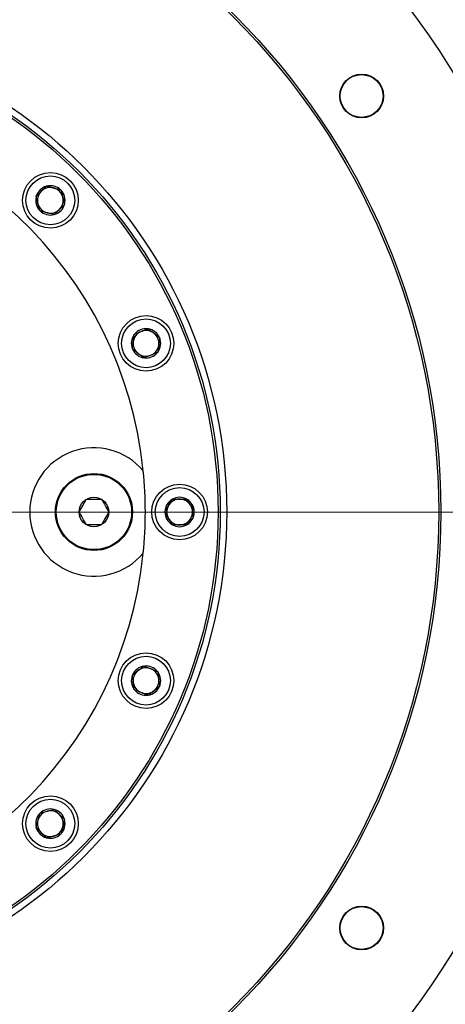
# Model space of a CAD drawing. Header units: millimetres. Extents: x 36 to 589, y 6 to 414.
# Tile 58 of 62: x 498.83 to 505.46, y 327.43 to 342.77. Entities that reach past the tile are written whole.
import ezdxf

# ---------------------------------------------------------------- set-up
doc = ezdxf.new("R2010")
doc.units = ezdxf.units.MM
doc.styles.add('SLDTEXTSTYLE1', font='TXT', dxfattribs={"width": 0.75})
doc.dimstyles.new('SLDDIMSTYLE1', dxfattribs={"dimtxt": 3.5, "dimasz": 5, "dimexe": 0, "dimexo": 0.0625, "dimgap": 0.875, "dimtad": 1, "dimlfac": 15, "dimrnd": 1e-09, "dimzin": 12, "dimdsep": 46, "dimtxsty": 'SLDTEXTSTYLE1', "dimsah": 1, "dimcen": 0.09, "dimadec": 0, "dimazin": 0, "dimtfac": 1, "dimtofl": 0, "dimtmove": 0, "dimatfit": 3, "dimfxl": 0, "dimtolj": 1, "dimtzin": 12, "dimarcsym": 0})

# ---------------------------------------------------------------- blocks, each defined once
blk = doc.blocks.new('*D10')
at = {"color": 7, "linetype": 'Continuous', "lineweight": 0}
for p, q in [((495.454, 335.103), (520.37, 335.103)), ((519.37, 335.103), (519.37, 278.437)), ((448.654, 278.437), (520.37, 278.437))]:
    blk.add_line(p, q, dxfattribs=at)
for points in [[(519.37, 335.103), (518.72, 330.103), (520.02, 330.103)], [(519.37, 278.437), (520.02, 283.437), (518.72, 283.437)]]:
    blk.add_solid(points, dxfattribs=at)
at = {"color": 7, "linetype": 'Continuous', "lineweight": 0, "insert": (514.858, 305.171), "char_height": 3.5, "attachment_point": 1, "rotation": 90, "style": 'SLDTEXTSTYLE1'}
blk.add_mtext('850', dxfattribs=at)

msp = doc.modelspace()

# ---------------------------------------------------------------- linework, layer by layer
at = {"color": 7, "linetype": 'Continuous', "lineweight": 30}
for p, q in [((499.2467391, 340.1786328), (499.2500036, 340.1818974)), ((499.2500036, 340.1818974), (499.2544631, 340.1807024)), ((499.4686152, 340.1233206), (499.4730747, 340.1221257)), ((499.4730747, 340.1221257), (499.4742696, 340.1176662)), ((499.0867043, 340.018598), (499.0899689, 340.0218626)), ((499.0878992, 340.0141386), (499.0867043, 340.018598)), ((499.5328464, 339.8990546), (499.5295818, 339.8957901)), ((499.5316514, 339.9035141), (499.5328464, 339.8990546)), ((499.146476, 339.795527), (499.1452811, 339.7999865)), ((499.1509355, 339.7943321), (499.146476, 339.795527)), ((499.369547, 339.7357553), (499.3650876, 339.7369502)), ((499.3728116, 339.7390199), (499.369547, 339.7357553)), ((500.6144618, 337.8671295), (500.6150645, 337.8717068)), ((500.6150645, 337.8717068), (500.6193298, 337.8734736)), ((500.8241599, 337.958317), (500.8284253, 337.9600837)), ((500.8284253, 337.9600837), (500.8320881, 337.9572732)), ((501.0079797, 337.8223068), (501.0116424, 337.8194963)), ((501.0116424, 337.8194963), (501.0110398, 337.814919)), ((500.5849207, 337.6427424), (500.5855233, 337.6473197)), ((500.5885835, 337.6399319), (500.5849207, 337.6427424)), ((500.9814987, 337.5905319), (500.9772333, 337.5887652)), ((500.9821013, 337.5951092), (500.9814987, 337.5905319)), ((500.7681378, 337.502155), (500.7644751, 337.5049655)), ((500.7724032, 337.5039217), (500.7681378, 337.502155)), ((501.203197, 335.2993615), (501.2055054, 335.3033598)), ((501.2055054, 335.3033598), (501.2101222, 335.3033598)), ((501.4318287, 335.3033598), (501.4364455, 335.3033598)), ((501.4364455, 335.3033598), (501.4387539, 335.2993615)), ((501.0900353, 335.1033598), (501.0923437, 335.107358)), ((501.0923437, 335.0993615), (501.0900353, 335.1033598)), ((501.5496072, 335.107358), (501.5519156, 335.1033598)), ((501.5519156, 335.1033598), (501.5496072, 335.0993615)), ((501.2055054, 334.9033598), (501.203197, 334.907358)), ((501.2101222, 334.9033598), (501.2055054, 334.9033598)), ((501.4364455, 334.9033598), (501.4318287, 334.9033598)), ((501.4387539, 334.907358), (501.4364455, 334.9033598)), ((500.7644751, 332.7017541), (500.7681378, 332.7045646)), ((500.7681378, 332.7045646), (500.7724032, 332.7027978)), ((500.9772333, 332.6179544), (500.9814987, 332.6161876)), ((500.9814987, 332.6161876), (500.9821013, 332.6116103)), ((500.5849207, 332.5639772), (500.5885835, 332.5667877)), ((500.5855233, 332.5593999), (500.5849207, 332.5639772)), ((500.6150645, 332.3350128), (500.6144618, 332.3395901)), ((500.6193298, 332.333246), (500.6150645, 332.3350128)), ((501.0116424, 332.3872233), (501.0079797, 332.3844127)), ((501.0110398, 332.3918006), (501.0116424, 332.3872233)), ((500.8284253, 332.2466358), (500.8241599, 332.2484026)), ((500.8320881, 332.2494464), (500.8284253, 332.2466358)), ((499.3650876, 330.4697693), (499.369547, 330.4709642)), ((499.369547, 330.4709642), (499.3728116, 330.4676997)), ((499.1452811, 330.4067331), (499.146476, 330.4111925)), ((499.146476, 330.4111925), (499.1509355, 330.4123875)), ((499.5295818, 330.3109295), (499.5328464, 330.3076649)), ((499.5328464, 330.3076649), (499.5316514, 330.3032054)), ((499.0867043, 330.1881215), (499.0878992, 330.192581)), ((499.0899689, 330.184857), (499.0867043, 330.1881215)), ((499.2500036, 330.0248222), (499.2467391, 330.0280868)), ((499.2544631, 330.0260171), (499.2500036, 330.0248222)), ((499.4730747, 330.0845939), (499.4686152, 330.083399)), ((499.4742696, 330.0890534), (499.4730747, 330.0845939))]:
    msp.add_line(p, q, dxfattribs=at)
for centre, radius in [((494.4543088, 335.1033598), 10.9333333), ((494.4543088, 335.1033598), 10.9), ((494.4543088, 335.1033598), 7.6), ((494.4543088, 335.1033598), 7.5), ((494.4543088, 335.1033598), 7.4666667), ((504.1547876, 341.5850125), 0.34), ((504.1547876, 341.5850125), 0.3333333), ((499.3097753, 339.9588263), 0.4333333), ((499.3097753, 339.9588263), 0.38), ((500.7982816, 337.7311194), 0.4333333), ((500.7982816, 337.7311194), 0.38), ((499.9876421, 335.1033598), 0.6), ((499.9876421, 335.1033598), 0.5866667), ((501.3209754, 335.1033598), 0.4333333), ((501.3209754, 335.1033598), 0.38), ((499.9876421, 335.1033598), 0.231), ((500.7982816, 332.4756002), 0.4333333), ((500.7982816, 332.4756002), 0.38), ((499.3097753, 330.2478932), 0.4333333), ((499.3097753, 330.2478932), 0.38), ((504.1547876, 328.6217071), 0.34), ((504.1547876, 328.6217071), 0.3333333)]:
    msp.add_circle(centre, radius, dxfattribs=at)
for centre, radius, start, end in [((494.4543088, 335.1033598), 16.6666667, 270, 148.6677485), ((494.4543088, 335.1033598), 14.9, 273.84824697, 142.5), ((494.4543088, 335.1033598), 13.0666667, 237.4950583, 119), ((494.4543088, 335.1033598), 6.3333333, 5.80965521, 168.648878), ((499.3097753, 339.9588263), 0.2286667, 106.00187458, 163.99812542), ((499.3097753, 339.9588263), 0.2, 75, 135), ((499.3097753, 339.9588263), 0.2286667, 46.00187458, 103.99812542), ((499.3097753, 339.9588263), 0.2, 15, 75), ((499.3097753, 339.9588263), 0.2286667, 346.00187458, 43.99812542), ((499.3097753, 339.9588263), 0.2286667, 166.00187458, 223.99812542), ((499.3097753, 339.9588263), 0.2, 135, 195), ((499.3097753, 339.9588263), 0.2, 315, 15), ((499.3097753, 339.9588263), 0.2, 195, 255), ((499.3097753, 339.9588263), 0.2, 255, 315), ((499.3097753, 339.9588263), 0.2286667, 286.00187458, 343.99812542), ((499.3097753, 339.9588263), 0.2286667, 226.00187458, 283.99812542), ((500.7982816, 337.7311194), 0.2286667, 143.50187458, 201.49812542), ((500.7982816, 337.7311194), 0.2, 112.5, 172.5), ((500.7982816, 337.7311194), 0.2286667, 83.50187458, 141.49812542), ((500.7982816, 337.7311194), 0.2, 52.5, 112.5), ((500.7982816, 337.7311194), 0.2286667, 23.50187458, 81.49812542), ((500.7982816, 337.7311194), 0.2, 352.5, 52.5), ((500.7982816, 337.7311194), 0.2286667, 323.50187458, 21.49812542), ((500.7982816, 337.7311194), 0.2, 172.5, 232.5), ((500.7982816, 337.7311194), 0.2, 292.5, 352.5), ((500.7982816, 337.7311194), 0.2286667, 203.50187458, 261.49812542), ((500.7982816, 337.7311194), 0.2, 232.5, 292.5), ((500.7982816, 337.7311194), 0.2286667, 263.50187458, 321.49812542), ((499.9876421, 335.1033598), 1, 39.87277327, 320.12722673), ((494.4543088, 335.1033598), 6.3333333, 354.19034479, 5.80965521), ((501.3209754, 335.1033598), 0.2286667, 121.00187458, 178.99812542), ((501.3209754, 335.1033598), 0.2, 90, 150), ((501.3209754, 335.1033598), 0.2286667, 61.00187458, 118.99812542), ((501.3209754, 335.1033598), 0.2, 30, 90), ((501.3209754, 335.1033598), 0.2286667, 1.00187458, 58.99812542), ((501.3209754, 335.1033598), 0.2286667, 181.00187458, 238.99812542), ((501.3209754, 335.1033598), 0.2, 150, 210), ((501.3209754, 335.1033598), 0.2286667, 301.00187458, 358.99812542), ((501.3209754, 335.1033598), 0.2, 330, 30), ((501.3209754, 335.1033598), 0.2, 210, 270), ((501.3209754, 335.1033598), 0.2286667, 241.00187458, 298.99812542), ((501.3209754, 335.1033598), 0.2, 270, 330), ((494.4543088, 335.1033598), 6.3333333, 191.351122, 354.19034479), ((500.7982816, 332.4756002), 0.2286667, 98.50187458, 156.49812542), ((500.7982816, 332.4756002), 0.2, 127.5, 187.5), ((500.7982816, 332.4756002), 0.2, 67.5, 127.5), ((500.7982816, 332.4756002), 0.2286667, 38.50187458, 96.49812542), ((500.7982816, 332.4756002), 0.2, 7.5, 67.5), ((500.7982816, 332.4756002), 0.2286667, 338.50187458, 36.49812542), ((500.7982816, 332.4756002), 0.2286667, 158.50187458, 216.49812542), ((500.7982816, 332.4756002), 0.2, 187.5, 247.5), ((500.7982816, 332.4756002), 0.2, 307.5, 7.5), ((500.7982816, 332.4756002), 0.2286667, 218.50187458, 276.49812542), ((500.7982816, 332.4756002), 0.2, 247.5, 307.5), ((500.7982816, 332.4756002), 0.2286667, 278.50187458, 336.49812542), ((499.3097753, 330.2478932), 0.2286667, 76.00187458, 133.99812542), ((499.3097753, 330.2478932), 0.2286667, 16.00187458, 73.99812542), ((499.3097753, 330.2478932), 0.2286667, 136.00187458, 193.99812542), ((499.3097753, 330.2478932), 0.2, 165, 225), ((499.3097753, 330.2478932), 0.2, 105, 165), ((499.3097753, 330.2478932), 0.2, 45, 105), ((499.3097753, 330.2478932), 0.2, 345, 45), ((499.3097753, 330.2478932), 0.2286667, 316.00187458, 13.99812542), ((499.3097753, 330.2478932), 0.2286667, 196.00187458, 253.99812542), ((499.3097753, 330.2478932), 0.2, 285, 345), ((499.3097753, 330.2478932), 0.2, 225, 285), ((499.3097753, 330.2478932), 0.2286667, 256.00187458, 313.99812542)]:
    msp.add_arc(centre, radius, start, end, dxfattribs=at)
for points, knots in [([(499.0899689, 340.0218626), (499.0959272, 340.0278209), (499.1197333, 340.051627), (499.164717, 340.0966107), (499.2128208, 340.1447145), (499.2383464, 340.1702401), (499.2467391, 340.1786328)], [0, 0, 0, 0, 0.12102445, 0.4835450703, 0.8301916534, 1, 1, 1, 1]), ([(499.2544631, 340.1807024), (499.2852844, 340.1724439), (499.3388747, 340.1580844), (499.4148652, 340.1377228), (499.4527716, 340.1275659), (499.4686152, 340.1233206)], [0, 0, 0, 0, 0.4406766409, 0.7662215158, 1, 1, 1, 1]), ([(499.4742696, 340.1176662), (499.4825281, 340.0868449), (499.4968876, 340.0332546), (499.5172492, 339.9572641), (499.5274062, 339.9193577), (499.5316514, 339.9035141)], [0, 0, 0, 0, 0.4406766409, 0.7662215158, 1, 1, 1, 1]), ([(499.1452811, 339.7999865), (499.1370226, 339.8308078), (499.1226631, 339.884398), (499.1023015, 339.9603886), (499.0921445, 339.998295), (499.0878992, 340.0141386)], [0, 0, 0, 0, 0.440676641, 0.7662215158, 1, 1, 1, 1]), ([(499.5295818, 339.8957901), (499.5211891, 339.8873974), (499.4956635, 339.8618718), (499.4475597, 339.813768), (499.402576, 339.7687843), (499.3787699, 339.7449782), (499.3728116, 339.7390199)], [0, 0, 0, 0, 0.1698083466, 0.5164549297, 0.87897555, 1, 1, 1, 1]), ([(499.3650876, 339.7369502), (499.3342662, 339.7452088), (499.280676, 339.7595683), (499.2046855, 339.7799299), (499.1667791, 339.7900868), (499.1509355, 339.7943321)], [0, 0, 0, 0, 0.4406766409, 0.7662215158, 1, 1, 1, 1]), ([(500.5855233, 337.6473197), (500.5896882, 337.6789553), (500.5969299, 337.7339613), (500.6071986, 337.8119595), (500.6123209, 337.8508673), (500.6144618, 337.8671295)], [0, 0, 0, 0, 0.440676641, 0.7662215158, 1, 1, 1, 1]), ([(500.6193298, 337.8734736), (500.6271147, 337.8766982), (500.6582189, 337.8895819), (500.716993, 337.9139269), (500.7798435, 337.9399605), (500.8131943, 337.9537749), (500.8241599, 337.958317)], [0, 0, 0, 0, 0.12102445, 0.4835450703, 0.8301916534, 1, 1, 1, 1]), ([(500.8320881, 337.9572732), (500.8574028, 337.9378485), (500.9014186, 337.904074), (500.9638327, 337.856182), (500.9949667, 337.832292), (501.0079797, 337.8223068)], [0, 0, 0, 0, 0.44067664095, 0.76622151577, 1, 1, 1, 1]), ([(501.0110398, 337.814919), (501.0068749, 337.7832834), (500.9996332, 337.7282774), (500.9893646, 337.6502792), (500.9842422, 337.6113714), (500.9821013, 337.5951092)], [0, 0, 0, 0, 0.4406766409, 0.7662215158, 1, 1, 1, 1]), ([(500.7644751, 337.5049655), (500.7391603, 337.5243902), (500.6951445, 337.5581647), (500.6327304, 337.6060567), (500.6015965, 337.6299467), (500.5885835, 337.6399319)], [0, 0, 0, 0, 0.4406766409, 0.7662215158, 1, 1, 1, 1]), ([(500.9772333, 337.5887652), (500.9662677, 337.584223), (500.9329169, 337.5704087), (500.8700663, 337.5443751), (500.8112922, 337.5200301), (500.7801881, 337.5071464), (500.7724032, 337.5039217)], [0, 0, 0, 0, 0.16980834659, 0.5164549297, 0.87897554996, 1, 1, 1, 1]), ([(499.756702, 335.1033598), (499.7773325, 335.1390928), (499.8159161, 335.2059215), (499.8543081, 335.2724185), (499.8721721, 335.3033598)], [0, 0, 0, 0, 0.5346960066, 1, 1, 1, 1]), ([(499.8721721, 335.3033598), (499.8836189, 335.3033598), (499.9326802, 335.3033598), (500.0123738, 335.3033598), (500.0767246, 335.3033598), (500.1031122, 335.3033598)], [0, 0, 0, 0, 0.15220606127, 0.65235574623, 1, 1, 1, 1]), ([(500.1031122, 335.3033598), (500.1237426, 335.2676267), (500.1623262, 335.200798), (500.2007183, 335.1343011), (500.2185822, 335.1033598)], [0, 0, 0, 0, 0.5346960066, 1, 1, 1, 1]), ([(501.0923437, 335.107358), (501.108298, 335.1349917), (501.1360384, 335.1830394), (501.175374, 335.2511706), (501.1949957, 335.2851565), (501.203197, 335.2993615)], [0, 0, 0, 0, 0.440676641, 0.7662215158, 1, 1, 1, 1]), ([(501.2101222, 335.3033598), (501.2185485, 335.3033598), (501.2522154, 335.3033598), (501.315832, 335.3033598), (501.383861, 335.3033598), (501.4199596, 335.3033598), (501.4318287, 335.3033598)], [0, 0, 0, 0, 0.12102445, 0.4835450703, 0.8301916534, 1, 1, 1, 1]), ([(501.4387539, 335.2993615), (501.4547082, 335.2717279), (501.4824485, 335.2236802), (501.5217841, 335.1555489), (501.5414059, 335.121563), (501.5496072, 335.107358)], [0, 0, 0, 0, 0.4406766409, 0.7662215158, 1, 1, 1, 1]), ([(499.8721721, 334.9033598), (499.8515416, 334.9390928), (499.812958, 335.0059215), (499.774566, 335.0724185), (499.756702, 335.1033598)], [0, 0, 0, 0, 0.53469600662, 1, 1, 1, 1]), ([(500.2185822, 335.1033598), (500.1979517, 335.0676267), (500.1593682, 335.000798), (500.1209761, 334.9343011), (500.1031122, 334.9033598)], [0, 0, 0, 0, 0.53469600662, 1, 1, 1, 1]), ([(501.203197, 334.907358), (501.1872427, 334.9349917), (501.1595024, 334.9830394), (501.1201668, 335.0511706), (501.100545, 335.0851565), (501.0923437, 335.0993615)], [0, 0, 0, 0, 0.44067664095, 0.76622151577, 1, 1, 1, 1]), ([(501.5496072, 335.0993615), (501.5336529, 335.0717279), (501.5059125, 335.0236802), (501.4665769, 334.9555489), (501.4469551, 334.921563), (501.4387539, 334.907358)], [0, 0, 0, 0, 0.4406766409, 0.7662215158, 1, 1, 1, 1]), ([(500.1031122, 334.9033598), (500.0767246, 334.9033598), (500.0123738, 334.9033598), (499.9326802, 334.9033598), (499.8836189, 334.9033598), (499.8721721, 334.9033598)], [0, 0, 0, 0, 0.34764425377, 0.84779393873, 1, 1, 1, 1]), ([(501.4318287, 334.9033598), (501.4199596, 334.9033598), (501.383861, 334.9033598), (501.315832, 334.9033598), (501.2522154, 334.9033598), (501.2185485, 334.9033598), (501.2101222, 334.9033598)], [0, 0, 0, 0, 0.1698083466, 0.5164549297, 0.87897555, 1, 1, 1, 1]), ([(500.5885835, 332.5667877), (500.6138983, 332.5862124), (500.657914, 332.6199869), (500.7203281, 332.6678789), (500.7514621, 332.6917689), (500.7644751, 332.7017541)], [0, 0, 0, 0, 0.44067664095, 0.76622151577, 1, 1, 1, 1]), ([(500.7724032, 332.7027978), (500.7801881, 332.6995732), (500.8112922, 332.6866895), (500.8700663, 332.6623444), (500.9329169, 332.6363109), (500.9662677, 332.6224965), (500.9772333, 332.6179544)], [0, 0, 0, 0, 0.12102445, 0.4835450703, 0.8301916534, 1, 1, 1, 1]), ([(500.9821013, 332.6116103), (500.9862662, 332.5799748), (500.9935079, 332.5249687), (501.0037765, 332.4469705), (501.0088988, 332.4080627), (501.0110398, 332.3918006)], [0, 0, 0, 0, 0.4406766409, 0.7662215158, 1, 1, 1, 1]), ([(500.6144618, 332.3395901), (500.6102969, 332.3712257), (500.6030553, 332.4262317), (500.5927866, 332.5042299), (500.5876643, 332.5431377), (500.5855233, 332.5593999)], [0, 0, 0, 0, 0.44067664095, 0.76622151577, 1, 1, 1, 1]), ([(500.8241599, 332.2484026), (500.8131943, 332.2529447), (500.7798435, 332.2667591), (500.716993, 332.2927926), (500.6582189, 332.3171376), (500.6271147, 332.3300214), (500.6193298, 332.333246)], [0, 0, 0, 0, 0.1698083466, 0.5164549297, 0.87897555, 1, 1, 1, 1]), ([(501.0079797, 332.3844127), (500.9826649, 332.364988), (500.9386491, 332.3312135), (500.876235, 332.2833215), (500.845101, 332.2594316), (500.8320881, 332.2494464)], [0, 0, 0, 0, 0.4406766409, 0.7662215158, 1, 1, 1, 1]), ([(499.1509355, 330.4123875), (499.1817568, 330.420646), (499.235347, 330.4350055), (499.3113376, 330.4553671), (499.349244, 330.465524), (499.3650876, 330.4697693)], [0, 0, 0, 0, 0.44067664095, 0.76622151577, 1, 1, 1, 1]), ([(499.3728116, 330.4676997), (499.3787699, 330.4617413), (499.402576, 330.4379353), (499.4475597, 330.3929515), (499.4956635, 330.3448478), (499.5211891, 330.3193222), (499.5295818, 330.3109295)], [0, 0, 0, 0, 0.12102445, 0.4835450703, 0.8301916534, 1, 1, 1, 1]), ([(499.0878992, 330.192581), (499.0961578, 330.2234023), (499.1105172, 330.2769925), (499.1308789, 330.3529831), (499.1410358, 330.3908895), (499.1452811, 330.4067331)], [0, 0, 0, 0, 0.4406766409, 0.7662215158, 1, 1, 1, 1]), ([(499.5316514, 330.3032054), (499.5233929, 330.2723841), (499.5090334, 330.2187939), (499.4886718, 330.1428033), (499.4785149, 330.104897), (499.4742696, 330.0890534)], [0, 0, 0, 0, 0.4406766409, 0.7662215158, 1, 1, 1, 1]), ([(499.2467391, 330.0280868), (499.2383464, 330.0364795), (499.2128208, 330.0620051), (499.164717, 330.1101088), (499.1197333, 330.1550926), (499.0959272, 330.1788986), (499.0899689, 330.184857)], [0, 0, 0, 0, 0.16980834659, 0.5164549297, 0.87897554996, 1, 1, 1, 1]), ([(499.4686152, 330.083399), (499.4377939, 330.0751404), (499.3842036, 330.060781), (499.3082131, 330.0404194), (499.2703067, 330.0302624), (499.2544631, 330.0260171)], [0, 0, 0, 0, 0.44067664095, 0.76622151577, 1, 1, 1, 1])]:
    msp.add_open_spline(points, degree=3, knots=knots, dxfattribs=at)

# ---------------------------------------------------------------- dimensions: what is measured, and where the dimension line sits
at = {"color": 7, "linetype": 'Continuous', "lineweight": 0}
dim = msp.add_linear_dim(base=(519.3696511, 278.4366931), p1=(494.4543088, 335.1033598), p2=(447.6543088, 278.4366931), angle=90, dimstyle='SLDDIMSTYLE1', dxfattribs=at)
dim.commit()
dim.dimension.update_dxf_attribs({"geometry": '*D10', "text_midpoint": (519.3696511, 309.050095), "dimtype": 160})

doc.saveas('drawing.dxf')
